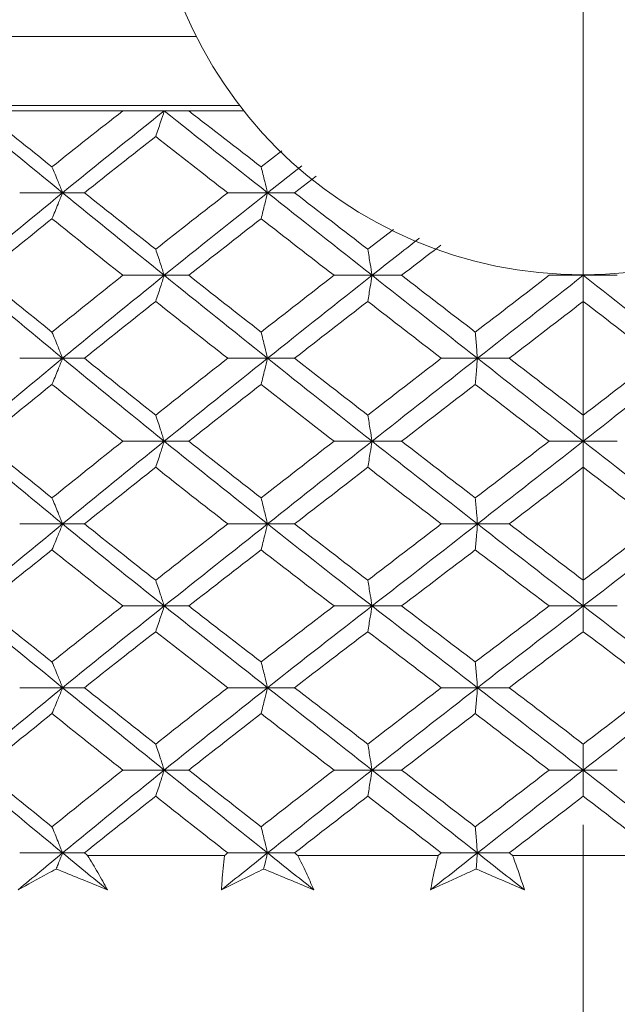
# Model space of a CAD drawing. Header units: inches. Extents: x 1.8 to 31.6, y 1.9 to 20.6.
# Tile 35 of 81: x 16.558 to 16.819, y 9.941 to 10.371. Entities that reach past the tile are written whole.
import ezdxf

# ---------------------------------------------------------------- set-up
doc = ezdxf.new("R2010")
doc.units = ezdxf.units.IN
doc.header["$MEASUREMENT"] = 0
doc.linetypes.add('CENTERX2', pattern=[0.8, 0.5, -0.1, 0.1, -0.1])

msp = doc.modelspace()

# ---------------------------------------------------------------- linework, layer by layer
at = {"color": 7, "linetype": 'CENTERX2', "lineweight": 0}
msp.add_line((16.8039, 7.71953), (16.8039, 13.50986), dxfattribs=at)
at = {"color": 7, "linetype": 'Continuous', "lineweight": 15}
for p, q in [((16.63512, 10.36355), (16.4262, 10.36355)), ((16.65394, 10.33355), (16.5247, 10.33355)), ((16.60303, 10.33114), (16.54167, 10.33114)), ((16.62111, 10.33114), (16.60303, 10.33114)), ((16.63181, 10.33114), (16.62111, 10.33114)), ((16.65582, 10.33114), (16.63181, 10.33114)), ((16.67245, 10.31371), (16.66336, 10.30671)), ((16.68119, 10.30723), (16.66617, 10.2954)), ((16.68738, 10.30265), (16.67798, 10.2954)), ((16.57677, 10.2954), (16.55806, 10.2954)), ((16.57677, 10.2954), (16.58631, 10.2954)), ((16.66617, 10.2954), (16.6488, 10.2954)), ((16.66617, 10.2954), (16.67798, 10.2954)), ((16.72113, 10.2794), (16.7099, 10.27075)), ((16.62111, 10.25937), (16.60303, 10.25937)), ((16.62111, 10.25937), (16.63181, 10.25937)), ((16.71178, 10.25937), (16.69518, 10.25937)), ((16.71178, 10.25937), (16.72465, 10.25937)), ((16.8039, 10.25937), (16.78905, 10.25937)), ((16.8039, 10.25937), (16.81875, 10.25937)), ((16.57677, 10.22317), (16.55806, 10.22317)), ((16.57677, 10.22317), (16.58631, 10.22317)), ((16.66617, 10.22317), (16.6488, 10.22317)), ((16.66617, 10.22317), (16.67798, 10.22317)), ((16.75775, 10.22317), (16.74199, 10.22317)), ((16.75775, 10.22317), (16.77164, 10.22317)), ((16.62111, 10.18695), (16.60303, 10.18695)), ((16.62111, 10.18695), (16.63181, 10.18695)), ((16.71178, 10.18695), (16.69518, 10.18695)), ((16.71178, 10.18695), (16.72465, 10.18695)), ((16.8039, 10.18695), (16.78905, 10.18695)), ((16.8039, 10.18695), (16.81875, 10.18695)), ((16.57677, 10.15086), (16.55806, 10.15086)), ((16.57677, 10.15086), (16.58631, 10.15086)), ((16.66617, 10.15086), (16.6488, 10.15086)), ((16.66617, 10.15086), (16.67798, 10.15086)), ((16.75775, 10.15086), (16.74199, 10.15086)), ((16.75775, 10.15086), (16.77164, 10.15086)), ((16.62111, 10.11504), (16.60303, 10.11504)), ((16.62111, 10.11504), (16.63181, 10.11504)), ((16.71178, 10.11504), (16.69518, 10.11504)), ((16.71178, 10.11504), (16.72465, 10.11504)), ((16.8039, 10.11504), (16.78905, 10.11504)), ((16.8039, 10.11504), (16.81875, 10.11504)), ((16.57677, 10.07937), (16.55806, 10.07937)), ((16.57677, 10.07937), (16.58631, 10.07937)), ((16.66617, 10.07937), (16.6488, 10.07937)), ((16.66617, 10.07937), (16.67798, 10.07937)), ((16.75775, 10.07937), (16.74199, 10.07937)), ((16.75775, 10.07937), (16.77164, 10.07937)), ((16.62111, 10.0434), (16.60303, 10.0434)), ((16.62111, 10.0434), (16.63181, 10.0434)), ((16.71178, 10.0434), (16.69518, 10.0434)), ((16.71178, 10.0434), (16.72465, 10.0434)), ((16.8039, 10.0434), (16.78905, 10.0434)), ((16.8039, 10.0434), (16.81875, 10.0434)), ((16.57677, 10.00723), (16.55806, 10.00723)), ((16.57677, 10.00723), (16.58631, 10.00723)), ((16.64742, 10.00614), (16.58766, 10.00614)), ((16.66617, 10.00723), (16.6488, 10.00723)), ((16.66617, 10.00723), (16.67798, 10.00723)), ((16.74059, 10.00614), (16.67937, 10.00614)), ((16.75775, 10.00723), (16.74199, 10.00723)), ((16.75775, 10.00723), (16.77164, 10.00723)), ((16.83475, 10.00614), (16.77305, 10.00614))]:
    msp.add_line(p, q, dxfattribs=at)
msp.add_circle((16.8039, 10.44855), 0.18898, dxfattribs=at)
for points in [[(16.53333, 10.33114), (16.5476, 10.31933), (16.5621, 10.3074), (16.57677, 10.2954)], [(16.54167, 10.33114), (16.55173, 10.32304), (16.56189, 10.3149), (16.57214, 10.30671)], [(16.60303, 10.33114), (16.59269, 10.32304), (16.58239, 10.3149), (16.57214, 10.30671)], [(16.62111, 10.33114), (16.60624, 10.31933), (16.59145, 10.3074), (16.57677, 10.2954)], [(16.62111, 10.33114), (16.63598, 10.31933), (16.65102, 10.3074), (16.66617, 10.2954)], [(16.63181, 10.33114), (16.64225, 10.32304), (16.65278, 10.3149), (16.66336, 10.30671)], [(16.61738, 10.31992), (16.60698, 10.31179), (16.59662, 10.30361), (16.58631, 10.2954)], [(16.61738, 10.31992), (16.62778, 10.31179), (16.63826, 10.30361), (16.6488, 10.2954)], [(16.57677, 10.2954), (16.56216, 10.28346), (16.54766, 10.27143), (16.53333, 10.25937)], [(16.57677, 10.2954), (16.59139, 10.28346), (16.60618, 10.27143), (16.62111, 10.25937)], [(16.58631, 10.2954), (16.59659, 10.28722), (16.60695, 10.279), (16.61738, 10.27075)], [(16.6488, 10.2954), (16.63829, 10.28722), (16.62781, 10.279), (16.61738, 10.27075)], [(16.66617, 10.2954), (16.65108, 10.28346), (16.63604, 10.27143), (16.62111, 10.25937)], [(16.66617, 10.2954), (16.68127, 10.28346), (16.69649, 10.27143), (16.71178, 10.25937)], [(16.67798, 10.2954), (16.68857, 10.28722), (16.69922, 10.279), (16.7099, 10.27075)], [(16.57214, 10.28407), (16.56192, 10.27586), (16.55176, 10.26762), (16.54167, 10.25937)], [(16.57214, 10.28407), (16.58236, 10.27586), (16.59266, 10.26762), (16.60303, 10.25937)], [(16.66336, 10.28407), (16.65281, 10.27586), (16.64228, 10.26762), (16.63181, 10.25937)], [(16.66336, 10.28407), (16.67392, 10.27586), (16.68453, 10.26762), (16.69518, 10.25937)], [(16.53333, 10.25937), (16.54763, 10.24733), (16.56213, 10.23525), (16.57677, 10.22317)], [(16.54167, 10.25937), (16.55174, 10.25112), (16.5619, 10.24286), (16.57214, 10.23459)], [(16.60303, 10.25937), (16.59268, 10.25112), (16.58237, 10.24286), (16.57214, 10.23459)], [(16.62111, 10.25937), (16.60621, 10.24733), (16.59142, 10.23525), (16.57677, 10.22317)], [(16.62111, 10.25937), (16.63601, 10.24733), (16.65105, 10.23525), (16.66617, 10.22317)], [(16.63181, 10.25937), (16.64227, 10.25112), (16.65279, 10.24286), (16.66336, 10.23459)], [(16.69518, 10.25937), (16.68455, 10.25112), (16.67394, 10.24286), (16.66336, 10.23459)], [(16.71178, 10.25937), (16.69652, 10.24733), (16.6813, 10.23525), (16.66617, 10.22317)], [(16.71178, 10.25937), (16.72704, 10.24733), (16.74238, 10.23525), (16.75775, 10.22317)], [(16.72465, 10.25937), (16.73534, 10.25112), (16.74607, 10.24286), (16.75681, 10.23459)], [(16.78905, 10.25937), (16.7783, 10.25112), (16.76755, 10.24286), (16.75681, 10.23459)], [(16.8039, 10.25937), (16.78852, 10.24733), (16.77312, 10.23525), (16.75775, 10.22317)], [(16.8039, 10.25937), (16.81928, 10.24733), (16.83468, 10.23525), (16.85005, 10.22317)], [(16.61738, 10.24797), (16.60697, 10.23971), (16.59661, 10.23144), (16.58631, 10.22317)], [(16.61738, 10.24797), (16.6278, 10.23971), (16.63828, 10.23144), (16.6488, 10.22317)], [(16.7099, 10.24797), (16.69923, 10.23971), (16.68859, 10.23144), (16.67798, 10.22317)], [(16.7099, 10.24797), (16.72057, 10.23971), (16.73127, 10.23144), (16.74199, 10.22317)], [(16.8039, 10.24797), (16.79315, 10.23971), (16.78239, 10.23144), (16.77164, 10.22317)], [(16.8039, 10.24797), (16.81465, 10.23971), (16.82541, 10.23144), (16.83616, 10.22317)], [(16.57677, 10.22317), (16.56213, 10.21109), (16.54763, 10.19901), (16.53333, 10.18695)], [(16.57677, 10.22317), (16.59142, 10.21109), (16.60621, 10.19901), (16.62111, 10.18695)], [(16.58631, 10.22317), (16.5966, 10.2149), (16.60697, 10.20662), (16.61738, 10.19836)], [(16.6488, 10.22317), (16.63828, 10.2149), (16.6278, 10.20662), (16.61738, 10.19836)], [(16.66617, 10.22317), (16.65105, 10.21109), (16.63602, 10.19901), (16.62111, 10.18695)], [(16.66617, 10.22317), (16.6813, 10.21109), (16.69652, 10.19901), (16.71178, 10.18695)], [(16.67798, 10.22317), (16.68859, 10.2149), (16.69923, 10.20662), (16.7099, 10.19836)], [(16.74199, 10.22317), (16.73127, 10.2149), (16.72057, 10.20662), (16.7099, 10.19836)], [(16.75775, 10.22317), (16.74238, 10.21109), (16.72704, 10.19901), (16.71178, 10.18695)], [(16.75775, 10.22317), (16.77312, 10.21109), (16.78851, 10.19901), (16.8039, 10.18695)], [(16.77164, 10.22317), (16.78239, 10.2149), (16.79315, 10.20662), (16.8039, 10.19836)], [(16.85005, 10.22317), (16.83468, 10.21109), (16.81929, 10.19901), (16.8039, 10.18695)], [(16.83616, 10.22317), (16.82541, 10.2149), (16.81465, 10.20662), (16.8039, 10.19836)], [(16.57214, 10.21175), (16.5619, 10.20348), (16.55174, 10.19521), (16.54167, 10.18695)], [(16.57214, 10.21175), (16.58237, 10.20348), (16.59267, 10.19521), (16.60303, 10.18695)], [(16.66336, 10.21175), (16.6528, 10.20348), (16.64227, 10.19521), (16.63181, 10.18695)], [(16.66336, 10.21175), (16.67393, 10.20348), (16.68454, 10.19521), (16.69518, 10.18695)], [(16.75681, 10.21175), (16.74607, 10.20348), (16.73535, 10.19521), (16.72465, 10.18695)], [(16.75681, 10.21175), (16.76755, 10.20348), (16.7783, 10.19521), (16.78905, 10.18695)], [(16.53333, 10.18695), (16.54766, 10.17488), (16.56215, 10.16284), (16.57677, 10.15086)], [(16.54167, 10.18695), (16.55176, 10.17869), (16.56192, 10.17044), (16.57214, 10.16222)], [(16.60303, 10.18695), (16.59266, 10.17869), (16.58236, 10.17044), (16.57214, 10.16222)], [(16.62111, 10.18695), (16.60619, 10.17488), (16.59139, 10.16284), (16.57677, 10.15086)], [(16.62111, 10.18695), (16.63604, 10.17488), (16.65108, 10.16284), (16.66617, 10.15086)], [(16.63181, 10.18695), (16.64228, 10.17869), (16.65281, 10.17044), (16.66336, 10.16222)], [(16.69518, 10.18695), (16.68453, 10.17869), (16.67392, 10.17044), (16.66336, 10.16222)], [(16.71178, 10.18695), (16.69649, 10.17488), (16.68127, 10.16284), (16.66617, 10.15086)], [(16.71178, 10.18695), (16.72707, 10.17488), (16.74241, 10.16284), (16.75775, 10.15086)], [(16.72465, 10.18695), (16.73536, 10.17869), (16.74608, 10.17044), (16.75681, 10.16222)], [(16.78905, 10.18695), (16.77828, 10.17869), (16.76753, 10.17044), (16.75681, 10.16222)], [(16.8039, 10.18695), (16.78849, 10.17488), (16.77309, 10.16284), (16.75775, 10.15086)], [(16.8039, 10.18695), (16.81931, 10.17488), (16.83471, 10.16284), (16.85005, 10.15086)], [(16.61738, 10.17556), (16.60695, 10.1673), (16.59659, 10.15907), (16.58631, 10.15086)], [(16.61738, 10.17556), (16.62781, 10.1673), (16.63829, 10.15907), (16.6488, 10.15086)], [(16.7099, 10.17556), (16.69922, 10.1673), (16.68857, 10.15907), (16.67798, 10.15086)], [(16.7099, 10.17556), (16.72058, 10.1673), (16.73128, 10.15907), (16.74199, 10.15086)], [(16.8039, 10.17556), (16.79313, 10.1673), (16.78237, 10.15907), (16.77164, 10.15086)], [(16.8039, 10.17556), (16.81467, 10.1673), (16.82543, 10.15907), (16.83616, 10.15086)], [(16.57677, 10.15086), (16.5621, 10.13884), (16.54761, 10.12689), (16.53333, 10.11504)], [(16.57677, 10.15086), (16.59145, 10.13884), (16.60624, 10.12689), (16.62111, 10.11504)], [(16.58631, 10.15086), (16.59662, 10.14264), (16.60698, 10.13444), (16.61738, 10.12629)], [(16.6488, 10.15086), (16.63826, 10.14264), (16.62779, 10.13444), (16.61738, 10.12629)], [(16.66617, 10.15086), (16.65102, 10.13884), (16.63599, 10.12689), (16.62111, 10.11504)], [(16.66617, 10.15086), (16.68133, 10.13884), (16.69655, 10.12689), (16.71178, 10.11504)], [(16.67798, 10.15086), (16.6886, 10.14264), (16.69925, 10.13444), (16.7099, 10.12629)], [(16.74199, 10.15086), (16.73126, 10.14264), (16.72056, 10.13444), (16.7099, 10.12629)], [(16.75775, 10.15086), (16.74235, 10.13884), (16.72701, 10.12689), (16.71178, 10.11504)], [(16.75775, 10.15086), (16.77315, 10.13884), (16.78854, 10.12689), (16.8039, 10.11504)], [(16.77164, 10.15086), (16.7824, 10.14264), (16.79316, 10.13444), (16.8039, 10.12629)], [(16.85005, 10.15086), (16.83465, 10.13884), (16.81926, 10.12689), (16.8039, 10.11504)], [(16.83616, 10.15086), (16.8254, 10.14264), (16.81464, 10.13444), (16.8039, 10.12629)], [(16.57214, 10.13953), (16.56189, 10.13133), (16.55173, 10.12316), (16.54167, 10.11504)], [(16.57214, 10.13953), (16.58238, 10.13133), (16.59269, 10.12316), (16.60303, 10.11504)], [(16.66336, 10.13953), (16.65278, 10.13133), (16.64226, 10.12316), (16.63181, 10.11504)], [(16.66336, 10.13953), (16.67395, 10.13133), (16.68456, 10.12316), (16.69518, 10.11504)], [(16.75681, 10.13953), (16.74605, 10.13133), (16.73533, 10.12316), (16.72465, 10.11504)], [(16.75681, 10.13953), (16.76756, 10.13133), (16.77831, 10.12316), (16.78905, 10.11504)], [(16.53333, 10.11504), (16.54764, 10.10316), (16.5621, 10.09134), (16.57677, 10.07937)], [(16.54167, 10.11504), (16.55175, 10.1069), (16.56189, 10.09881), (16.57214, 10.09065)], [(16.60303, 10.11504), (16.59267, 10.1069), (16.58238, 10.09881), (16.57214, 10.09065)], [(16.62111, 10.11504), (16.60621, 10.10316), (16.59145, 10.09134), (16.57677, 10.07937)], [(16.62111, 10.11504), (16.63602, 10.10316), (16.65102, 10.09134), (16.66617, 10.07937)], [(16.63181, 10.11504), (16.64228, 10.1069), (16.65278, 10.09881), (16.66336, 10.09065)], [(16.69518, 10.11504), (16.68454, 10.1069), (16.67395, 10.09881), (16.66336, 10.09065)], [(16.71178, 10.11504), (16.69651, 10.10316), (16.68133, 10.09134), (16.66617, 10.07937)], [(16.71178, 10.11504), (16.72705, 10.10316), (16.74235, 10.09134), (16.75775, 10.07937)], [(16.72465, 10.11504), (16.73536, 10.1069), (16.74606, 10.09881), (16.75681, 10.09065)], [(16.78905, 10.11504), (16.77829, 10.1069), (16.76756, 10.09881), (16.75681, 10.09065)], [(16.8039, 10.11504), (16.78851, 10.10316), (16.77315, 10.09134), (16.75775, 10.07937)], [(16.8039, 10.11504), (16.81929, 10.10316), (16.83465, 10.09134), (16.85005, 10.07937)], [(16.61738, 10.10382), (16.60698, 10.09572), (16.59662, 10.08757), (16.58631, 10.07937)], [(16.61738, 10.10382), (16.62778, 10.09572), (16.63826, 10.08757), (16.6488, 10.07937)], [(16.7099, 10.10382), (16.69925, 10.09572), (16.6886, 10.08757), (16.67798, 10.07937)], [(16.7099, 10.10382), (16.72055, 10.09572), (16.73125, 10.08757), (16.74199, 10.07937)], [(16.8039, 10.10382), (16.79316, 10.09572), (16.78241, 10.08757), (16.77164, 10.07937)], [(16.8039, 10.10382), (16.81464, 10.09572), (16.82539, 10.08757), (16.83616, 10.07937)], [(16.57677, 10.07937), (16.56216, 10.06745), (16.54767, 10.05545), (16.53333, 10.0434)], [(16.57677, 10.07937), (16.59138, 10.06745), (16.60618, 10.05545), (16.62111, 10.0434)], [(16.58631, 10.07937), (16.59659, 10.07121), (16.60695, 10.063), (16.61738, 10.05476)], [(16.6488, 10.07937), (16.63829, 10.07121), (16.62781, 10.063), (16.61738, 10.05476)], [(16.66617, 10.07937), (16.65108, 10.06745), (16.63605, 10.05545), (16.62111, 10.0434)], [(16.66617, 10.07937), (16.68127, 10.06745), (16.69648, 10.05545), (16.71178, 10.0434)], [(16.67798, 10.07937), (16.68857, 10.07121), (16.69921, 10.063), (16.7099, 10.05476)], [(16.74199, 10.07937), (16.73129, 10.07121), (16.72059, 10.063), (16.7099, 10.05476)], [(16.75775, 10.07937), (16.74242, 10.06745), (16.72708, 10.05545), (16.71178, 10.0434)], [(16.75775, 10.07937), (16.77308, 10.06745), (16.78848, 10.05545), (16.8039, 10.0434)], [(16.77164, 10.07937), (16.78237, 10.07121), (16.79313, 10.063), (16.8039, 10.05476)], [(16.85005, 10.07937), (16.83472, 10.06745), (16.81932, 10.05545), (16.8039, 10.0434)], [(16.83616, 10.07937), (16.82543, 10.07121), (16.81467, 10.063), (16.8039, 10.05476)], [(16.57214, 10.06806), (16.56192, 10.05987), (16.55176, 10.05165), (16.54167, 10.0434)], [(16.57214, 10.06806), (16.58235, 10.05987), (16.59266, 10.05165), (16.60303, 10.0434)], [(16.66336, 10.06806), (16.65281, 10.05987), (16.64229, 10.05165), (16.63181, 10.0434)], [(16.66336, 10.06806), (16.67392, 10.05987), (16.68453, 10.05165), (16.69518, 10.0434)], [(16.75681, 10.06806), (16.74609, 10.05987), (16.73536, 10.05165), (16.72465, 10.0434)], [(16.75681, 10.06806), (16.76753, 10.05987), (16.77828, 10.05165), (16.78905, 10.0434)], [(16.53333, 10.0434), (16.54763, 10.03138), (16.56212, 10.01931), (16.57677, 10.00723)], [(16.54167, 10.0434), (16.55174, 10.03516), (16.5619, 10.02691), (16.57214, 10.01864)], [(16.60303, 10.0434), (16.59268, 10.03516), (16.58237, 10.02691), (16.57214, 10.01864)], [(16.62111, 10.0434), (16.60622, 10.03138), (16.59142, 10.01931), (16.57677, 10.00723)], [(16.62111, 10.0434), (16.63601, 10.03138), (16.65104, 10.01931), (16.66617, 10.00723)], [(16.63181, 10.0434), (16.64227, 10.03516), (16.65279, 10.02691), (16.66336, 10.01864)], [(16.69518, 10.0434), (16.68455, 10.03516), (16.67394, 10.02691), (16.66336, 10.01864)], [(16.71178, 10.0434), (16.69652, 10.03138), (16.68131, 10.01931), (16.66617, 10.00723)], [(16.71178, 10.0434), (16.72704, 10.03138), (16.74237, 10.01931), (16.75775, 10.00723)], [(16.72465, 10.0434), (16.73534, 10.03516), (16.74607, 10.02691), (16.75681, 10.01864)], [(16.78905, 10.0434), (16.7783, 10.03516), (16.76755, 10.02691), (16.75681, 10.01864)], [(16.8039, 10.0434), (16.78852, 10.03138), (16.77312, 10.01931), (16.75775, 10.00723)], [(16.8039, 10.0434), (16.81928, 10.03138), (16.83468, 10.01931), (16.85005, 10.00723)], [(16.61738, 10.03201), (16.60697, 10.02376), (16.59661, 10.0155), (16.58631, 10.00723)], [(16.61738, 10.03201), (16.6278, 10.02376), (16.63827, 10.0155), (16.6488, 10.00723)], [(16.7099, 10.03201), (16.69923, 10.02376), (16.68859, 10.0155), (16.67798, 10.00723)], [(16.7099, 10.03201), (16.72057, 10.02376), (16.73127, 10.0155), (16.74199, 10.00723)], [(16.8039, 10.03201), (16.79315, 10.02376), (16.78239, 10.0155), (16.77164, 10.00723)], [(16.8039, 10.03201), (16.81465, 10.02376), (16.82541, 10.0155), (16.83616, 10.00723)], [(16.57677, 10.00723), (16.57027, 10.00187), (16.5638, 9.9965), (16.55736, 9.99114)], [(16.57677, 10.00723), (16.58327, 10.00187), (16.5898, 9.9965), (16.59636, 9.99114)], [(16.58631, 10.00723), (16.58676, 10.00686), (16.58721, 10.0065), (16.58766, 10.00614)], [(16.66617, 10.00723), (16.65946, 10.00187), (16.65277, 9.9965), (16.64609, 9.99114)], [(16.6488, 10.00723), (16.64834, 10.00686), (16.64788, 10.0065), (16.64742, 10.00614)], [(16.66617, 10.00723), (16.67289, 10.00187), (16.67962, 9.9965), (16.68637, 9.99114)], [(16.67798, 10.00723), (16.67845, 10.00686), (16.67891, 10.0065), (16.67937, 10.00614)], [(16.75775, 10.00723), (16.75093, 10.00187), (16.74411, 9.9965), (16.73731, 9.99114)], [(16.74199, 10.00723), (16.74152, 10.00686), (16.74105, 10.0065), (16.74059, 10.00614)], [(16.75775, 10.00723), (16.76457, 10.00187), (16.7714, 9.9965), (16.77823, 9.99114)], [(16.77164, 10.00723), (16.77211, 10.00686), (16.77258, 10.0065), (16.77305, 10.00614)]]:
    msp.add_open_spline(points, degree=3, dxfattribs=at)
for points, knots in [([(16.61738, 10.31992), (16.61774, 10.32097), (16.6181, 10.32202), (16.61846, 10.32308), (16.61881, 10.32414), (16.61917, 10.32521), (16.61952, 10.32628), (16.62006, 10.32789), (16.62059, 10.32951), (16.62111, 10.33114)], [0, 0, 0, 0, 0.0001359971, 0.0001359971, 0.0001359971, 0.0002719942, 0.0002719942, 0.0002719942, 0.0004758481, 0.0004758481, 0.0004758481, 0.0004758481]), ([(16.57214, 10.30671), (16.57258, 10.30566), (16.57303, 10.3046), (16.57347, 10.30353), (16.57391, 10.30247), (16.57435, 10.3014), (16.57479, 10.30032), (16.57546, 10.2987), (16.57612, 10.29706), (16.57677, 10.2954)], [0, 0, 0, 0, 0.0001359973, 0.0001359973, 0.0001359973, 0.0002719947, 0.0002719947, 0.0002719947, 0.0004770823, 0.0004770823, 0.0004770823, 0.0004770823]), ([(16.66336, 10.30671), (16.66363, 10.30566), (16.6639, 10.3046), (16.66417, 10.30353), (16.66444, 10.30247), (16.66471, 10.3014), (16.66497, 10.30032), (16.66538, 10.2987), (16.66578, 10.29706), (16.66617, 10.2954)], [0, 0, 0, 0, 0.0001359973, 0.0001359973, 0.0001359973, 0.0002719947, 0.0002719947, 0.0002719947, 0.0004770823, 0.0004770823, 0.0004770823, 0.0004770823]), ([(16.57214, 10.28407), (16.57258, 10.28513), (16.57303, 10.28619), (16.57347, 10.28726), (16.57391, 10.28832), (16.57435, 10.2894), (16.57479, 10.29048), (16.57545, 10.29211), (16.57611, 10.29375), (16.57677, 10.2954)], [0, 0, 0, 0, 0.0001359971, 0.0001359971, 0.0001359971, 0.0002719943, 0.0002719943, 0.0002719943, 0.00047754, 0.00047754, 0.00047754, 0.00047754]), ([(16.66336, 10.28407), (16.66363, 10.28513), (16.6639, 10.28619), (16.66417, 10.28726), (16.66444, 10.28832), (16.66471, 10.2894), (16.66497, 10.29048), (16.66537, 10.29211), (16.66578, 10.29375), (16.66617, 10.2954)], [0, 0, 0, 0, 0.0001359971, 0.0001359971, 0.0001359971, 0.0002719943, 0.0002719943, 0.0002719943, 0.00047754, 0.00047754, 0.00047754, 0.00047754]), ([(16.73247, 10.27564), (16.73231, 10.27552), (16.72539, 10.2701), (16.7185, 10.26467), (16.71178, 10.25937)], [0, 0, 0, 0, 0.023222, 1, 1, 1, 1]), ([(16.74179, 10.27255), (16.74079, 10.27179), (16.73507, 10.2674), (16.72936, 10.263), (16.72465, 10.25937)], [0, 0, 0, 0, 0.174453, 1, 1, 1, 1]), ([(16.61738, 10.27075), (16.61774, 10.26969), (16.6181, 10.26863), (16.61845, 10.26756), (16.61881, 10.26649), (16.61916, 10.26541), (16.61951, 10.26433), (16.62005, 10.26269), (16.62058, 10.26104), (16.62111, 10.25937)], [0, 0, 0, 0, 0.0001359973, 0.0001359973, 0.0001359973, 0.0002719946, 0.0002719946, 0.0002719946, 0.0004783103, 0.0004783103, 0.0004783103, 0.0004783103]), ([(16.7099, 10.27075), (16.71008, 10.26969), (16.71026, 10.26863), (16.71044, 10.26756), (16.71062, 10.26649), (16.7108, 10.26541), (16.71097, 10.26433), (16.71124, 10.26269), (16.71151, 10.26104), (16.71178, 10.25937)], [0, 0, 0, 0, 0.0001359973, 0.0001359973, 0.0001359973, 0.0002719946, 0.0002719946, 0.0002719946, 0.0004783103, 0.0004783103, 0.0004783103, 0.0004783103]), ([(16.61738, 10.24797), (16.61774, 10.24903), (16.6181, 10.25009), (16.61845, 10.25116), (16.61881, 10.25224), (16.61916, 10.25331), (16.61951, 10.25439), (16.62005, 10.25604), (16.62058, 10.2577), (16.62111, 10.25937)], [0, 0, 0, 0, 0.0001359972, 0.0001359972, 0.0001359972, 0.0002719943, 0.0002719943, 0.0002719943, 0.0004785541, 0.0004785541, 0.0004785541, 0.0004785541]), ([(16.7099, 10.24797), (16.71008, 10.24903), (16.71026, 10.25009), (16.71044, 10.25116), (16.71062, 10.25224), (16.7108, 10.25331), (16.71097, 10.25439), (16.71124, 10.25604), (16.71151, 10.2577), (16.71178, 10.25937)], [0, 0, 0, 0, 0.0001359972, 0.0001359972, 0.0001359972, 0.0002719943, 0.0002719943, 0.0002719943, 0.0004785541, 0.0004785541, 0.0004785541, 0.0004785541]), ([(16.8039, 10.24797), (16.8039, 10.24903), (16.8039, 10.25009), (16.8039, 10.25116), (16.8039, 10.25224), (16.8039, 10.25331), (16.8039, 10.25439), (16.8039, 10.25604), (16.8039, 10.2577), (16.8039, 10.25937)], [0, 0, 0, 0, 0.0001359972, 0.0001359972, 0.0001359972, 0.0002719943, 0.0002719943, 0.0002719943, 0.0004785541, 0.0004785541, 0.0004785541, 0.0004785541]), ([(16.57214, 10.23459), (16.57258, 10.23353), (16.57302, 10.23246), (16.57346, 10.23139), (16.57391, 10.23032), (16.57434, 10.22924), (16.57478, 10.22815), (16.57545, 10.22651), (16.57611, 10.22484), (16.57677, 10.22317)], [0, 0, 0, 0, 0.0001359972, 0.0001359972, 0.0001359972, 0.0002719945, 0.0002719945, 0.0002719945, 0.0004788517, 0.0004788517, 0.0004788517, 0.0004788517]), ([(16.66336, 10.23459), (16.66363, 10.23353), (16.6639, 10.23246), (16.66417, 10.23139), (16.66444, 10.23032), (16.6647, 10.22924), (16.66497, 10.22815), (16.66537, 10.22651), (16.66577, 10.22484), (16.66617, 10.22317)], [0, 0, 0, 0, 0.0001359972, 0.0001359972, 0.0001359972, 0.0002719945, 0.0002719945, 0.0002719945, 0.0004788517, 0.0004788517, 0.0004788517, 0.0004788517]), ([(16.75681, 10.23459), (16.7569, 10.23353), (16.75699, 10.23246), (16.75708, 10.23139), (16.75717, 10.23032), (16.75726, 10.22924), (16.75734, 10.22815), (16.75748, 10.22651), (16.75761, 10.22484), (16.75775, 10.22317)], [0, 0, 0, 0, 0.0001359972, 0.0001359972, 0.0001359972, 0.0002719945, 0.0002719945, 0.0002719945, 0.0004788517, 0.0004788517, 0.0004788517, 0.0004788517]), ([(16.57214, 10.21175), (16.57258, 10.21281), (16.57302, 10.21388), (16.57346, 10.21495), (16.5739, 10.21602), (16.57434, 10.2171), (16.57478, 10.21818), (16.57545, 10.21983), (16.57611, 10.22149), (16.57677, 10.22317)], [0, 0, 0, 0, 0.0001359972, 0.0001359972, 0.0001359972, 0.0002719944, 0.0002719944, 0.0002719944, 0.0004788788, 0.0004788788, 0.0004788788, 0.0004788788]), ([(16.66336, 10.21175), (16.66363, 10.21281), (16.6639, 10.21388), (16.66417, 10.21495), (16.66444, 10.21602), (16.6647, 10.2171), (16.66497, 10.21818), (16.66537, 10.21983), (16.66577, 10.22149), (16.66617, 10.22317)], [0, 0, 0, 0, 0.0001359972, 0.0001359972, 0.0001359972, 0.0002719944, 0.0002719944, 0.0002719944, 0.0004788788, 0.0004788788, 0.0004788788, 0.0004788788]), ([(16.75681, 10.21175), (16.7569, 10.21281), (16.75699, 10.21388), (16.75708, 10.21495), (16.75717, 10.21602), (16.75726, 10.2171), (16.75734, 10.21818), (16.75748, 10.21983), (16.75761, 10.22149), (16.75775, 10.22317)], [0, 0, 0, 0, 0.0001359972, 0.0001359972, 0.0001359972, 0.0002719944, 0.0002719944, 0.0002719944, 0.0004788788, 0.0004788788, 0.0004788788, 0.0004788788]), ([(16.61738, 10.19836), (16.61774, 10.1973), (16.6181, 10.19624), (16.61845, 10.19516), (16.61881, 10.19409), (16.61916, 10.19301), (16.61951, 10.19193), (16.62005, 10.19028), (16.62058, 10.18863), (16.62111, 10.18695)], [0, 0, 0, 0, 0.0001359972, 0.0001359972, 0.0001359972, 0.0002719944, 0.0002719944, 0.0002719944, 0.0004787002, 0.0004787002, 0.0004787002, 0.0004787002]), ([(16.7099, 10.19836), (16.71008, 10.1973), (16.71026, 10.19624), (16.71044, 10.19516), (16.71062, 10.19409), (16.7108, 10.19301), (16.71097, 10.19193), (16.71124, 10.19028), (16.71151, 10.18863), (16.71178, 10.18695)], [0, 0, 0, 0, 0.0001359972, 0.0001359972, 0.0001359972, 0.0002719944, 0.0002719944, 0.0002719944, 0.0004787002, 0.0004787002, 0.0004787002, 0.0004787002]), ([(16.8039, 10.19836), (16.8039, 10.1973), (16.8039, 10.19624), (16.8039, 10.19516), (16.8039, 10.19409), (16.8039, 10.19301), (16.8039, 10.19193), (16.8039, 10.19028), (16.8039, 10.18863), (16.8039, 10.18695)], [0, 0, 0, 0, 0.0001359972, 0.0001359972, 0.0001359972, 0.0002719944, 0.0002719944, 0.0002719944, 0.0004787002, 0.0004787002, 0.0004787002, 0.0004787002]), ([(16.61738, 10.17556), (16.61774, 10.17661), (16.6181, 10.17768), (16.61845, 10.17875), (16.61881, 10.17982), (16.61916, 10.1809), (16.61951, 10.18198), (16.62005, 10.18362), (16.62058, 10.18528), (16.62111, 10.18695)], [0, 0, 0, 0, 0.0001359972, 0.0001359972, 0.0001359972, 0.0002719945, 0.0002719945, 0.0002719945, 0.0004785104, 0.0004785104, 0.0004785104, 0.0004785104]), ([(16.7099, 10.17556), (16.71008, 10.17661), (16.71026, 10.17768), (16.71044, 10.17875), (16.71062, 10.17982), (16.7108, 10.1809), (16.71097, 10.18198), (16.71124, 10.18362), (16.71151, 10.18528), (16.71178, 10.18695)], [0, 0, 0, 0, 0.0001359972, 0.0001359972, 0.0001359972, 0.0002719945, 0.0002719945, 0.0002719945, 0.0004785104, 0.0004785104, 0.0004785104, 0.0004785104]), ([(16.8039, 10.17556), (16.8039, 10.17661), (16.8039, 10.17768), (16.8039, 10.17875), (16.8039, 10.17982), (16.8039, 10.1809), (16.8039, 10.18198), (16.8039, 10.18362), (16.8039, 10.18528), (16.8039, 10.18695)], [0, 0, 0, 0, 0.0001359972, 0.0001359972, 0.0001359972, 0.0002719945, 0.0002719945, 0.0002719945, 0.0004785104, 0.0004785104, 0.0004785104, 0.0004785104]), ([(16.57214, 10.16222), (16.57258, 10.16116), (16.57302, 10.16009), (16.57347, 10.15903), (16.57391, 10.15796), (16.57435, 10.15688), (16.57479, 10.1558), (16.57545, 10.15417), (16.57611, 10.15252), (16.57677, 10.15086)], [0, 0, 0, 0, 0.0001359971, 0.0001359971, 0.0001359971, 0.0002719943, 0.0002719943, 0.0002719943, 0.0004778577, 0.0004778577, 0.0004778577, 0.0004778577]), ([(16.66336, 10.16222), (16.66363, 10.16116), (16.6639, 10.16009), (16.66417, 10.15903), (16.66444, 10.15796), (16.6647, 10.15688), (16.66497, 10.1558), (16.66537, 10.15417), (16.66578, 10.15252), (16.66617, 10.15086)], [0, 0, 0, 0, 0.0001359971, 0.0001359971, 0.0001359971, 0.0002719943, 0.0002719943, 0.0002719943, 0.0004778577, 0.0004778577, 0.0004778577, 0.0004778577]), ([(16.75681, 10.16222), (16.7569, 10.16116), (16.75699, 10.16009), (16.75708, 10.15903), (16.75717, 10.15796), (16.75726, 10.15688), (16.75735, 10.1558), (16.75748, 10.15417), (16.75762, 10.15252), (16.75775, 10.15086)], [0, 0, 0, 0, 0.0001359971, 0.0001359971, 0.0001359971, 0.0002719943, 0.0002719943, 0.0002719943, 0.0004778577, 0.0004778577, 0.0004778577, 0.0004778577]), ([(16.57214, 10.13953), (16.57258, 10.14059), (16.57303, 10.14165), (16.57347, 10.14271), (16.57391, 10.14378), (16.57435, 10.14485), (16.57479, 10.14593), (16.57545, 10.14756), (16.57612, 10.1492), (16.57677, 10.15086)], [0, 0, 0, 0, 0.0001359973, 0.0001359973, 0.0001359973, 0.0002719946, 0.0002719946, 0.0002719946, 0.000477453, 0.000477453, 0.000477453, 0.000477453]), ([(16.66336, 10.13953), (16.66363, 10.14059), (16.6639, 10.14165), (16.66417, 10.14271), (16.66444, 10.14378), (16.66471, 10.14485), (16.66497, 10.14593), (16.66538, 10.14756), (16.66578, 10.1492), (16.66617, 10.15086)], [0, 0, 0, 0, 0.0001359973, 0.0001359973, 0.0001359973, 0.0002719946, 0.0002719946, 0.0002719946, 0.000477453, 0.000477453, 0.000477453, 0.000477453]), ([(16.75681, 10.13953), (16.7569, 10.14059), (16.75699, 10.14165), (16.75708, 10.14271), (16.75717, 10.14378), (16.75726, 10.14485), (16.75735, 10.14593), (16.75748, 10.14756), (16.75762, 10.1492), (16.75775, 10.15086)], [0, 0, 0, 0, 0.0001359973, 0.0001359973, 0.0001359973, 0.0002719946, 0.0002719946, 0.0002719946, 0.000477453, 0.000477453, 0.000477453, 0.000477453]), ([(16.61738, 10.12629), (16.61774, 10.12524), (16.6181, 10.12418), (16.61846, 10.12312), (16.61881, 10.12206), (16.61917, 10.12099), (16.61952, 10.11992), (16.62005, 10.1183), (16.62059, 10.11668), (16.62111, 10.11504)], [0, 0, 0, 0, 0.0001359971, 0.0001359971, 0.0001359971, 0.0002719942, 0.0002719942, 0.0002719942, 0.0004763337, 0.0004763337, 0.0004763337, 0.0004763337]), ([(16.7099, 10.12629), (16.71008, 10.12524), (16.71026, 10.12418), (16.71044, 10.12312), (16.71062, 10.12206), (16.7108, 10.12099), (16.71098, 10.11992), (16.71125, 10.1183), (16.71151, 10.11668), (16.71178, 10.11504)], [0, 0, 0, 0, 0.0001359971, 0.0001359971, 0.0001359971, 0.0002719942, 0.0002719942, 0.0002719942, 0.0004763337, 0.0004763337, 0.0004763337, 0.0004763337]), ([(16.8039, 10.12629), (16.8039, 10.12524), (16.8039, 10.12418), (16.8039, 10.12312), (16.8039, 10.12206), (16.8039, 10.12099), (16.8039, 10.11992), (16.8039, 10.1183), (16.8039, 10.11668), (16.8039, 10.11504)], [0, 0, 0, 0, 0.0001359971, 0.0001359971, 0.0001359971, 0.0002719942, 0.0002719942, 0.0002719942, 0.0004763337, 0.0004763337, 0.0004763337, 0.0004763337]), ([(16.61738, 10.10382), (16.61774, 10.10487), (16.6181, 10.10592), (16.61846, 10.10698), (16.61881, 10.10804), (16.61917, 10.10911), (16.61953, 10.11018), (16.62006, 10.11178), (16.62059, 10.1134), (16.62111, 10.11504)], [0, 0, 0, 0, 0.0001359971, 0.0001359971, 0.0001359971, 0.0002719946, 0.0002719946, 0.0002719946, 0.0004757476, 0.0004757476, 0.0004757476, 0.0004757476]), ([(16.7099, 10.10382), (16.71008, 10.10487), (16.71026, 10.10592), (16.71044, 10.10698), (16.71062, 10.10804), (16.7108, 10.10911), (16.71098, 10.11018), (16.71125, 10.11178), (16.71151, 10.1134), (16.71178, 10.11504)], [0, 0, 0, 0, 0.0001359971, 0.0001359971, 0.0001359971, 0.0002719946, 0.0002719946, 0.0002719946, 0.0004757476, 0.0004757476, 0.0004757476, 0.0004757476]), ([(16.8039, 10.10382), (16.8039, 10.10487), (16.8039, 10.10592), (16.8039, 10.10698), (16.8039, 10.10804), (16.8039, 10.10911), (16.8039, 10.11018), (16.8039, 10.11178), (16.8039, 10.1134), (16.8039, 10.11504)], [0, 0, 0, 0, 0.0001359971, 0.0001359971, 0.0001359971, 0.0002719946, 0.0002719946, 0.0002719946, 0.0004757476, 0.0004757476, 0.0004757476, 0.0004757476]), ([(16.57214, 10.09065), (16.57258, 10.0896), (16.57303, 10.08854), (16.57347, 10.08748), (16.57391, 10.08641), (16.57436, 10.08535), (16.5748, 10.08427), (16.57546, 10.08265), (16.57612, 10.08102), (16.57677, 10.07937)], [0, 0, 0, 0, 0.0001359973, 0.0001359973, 0.0001359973, 0.0002719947, 0.0002719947, 0.0002719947, 0.0004766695, 0.0004766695, 0.0004766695, 0.0004766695]), ([(16.66336, 10.09065), (16.66363, 10.0896), (16.6639, 10.08854), (16.66417, 10.08748), (16.66444, 10.08641), (16.66471, 10.08535), (16.66498, 10.08427), (16.66538, 10.08265), (16.66578, 10.08102), (16.66617, 10.07937)], [0, 0, 0, 0, 0.0001359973, 0.0001359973, 0.0001359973, 0.0002719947, 0.0002719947, 0.0002719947, 0.0004766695, 0.0004766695, 0.0004766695, 0.0004766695]), ([(16.75681, 10.09065), (16.7569, 10.0896), (16.75699, 10.08854), (16.75708, 10.08748), (16.75717, 10.08641), (16.75726, 10.08535), (16.75735, 10.08427), (16.75748, 10.08265), (16.75762, 10.08102), (16.75775, 10.07937)], [0, 0, 0, 0, 0.0001359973, 0.0001359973, 0.0001359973, 0.0002719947, 0.0002719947, 0.0002719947, 0.0004766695, 0.0004766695, 0.0004766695, 0.0004766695]), ([(16.57214, 10.06806), (16.57258, 10.06912), (16.57303, 10.07018), (16.57347, 10.07124), (16.57391, 10.07231), (16.57435, 10.07338), (16.57479, 10.07446), (16.57545, 10.07608), (16.57612, 10.07772), (16.57677, 10.07937)], [0, 0, 0, 0, 0.0001359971, 0.0001359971, 0.0001359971, 0.0002719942, 0.0002719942, 0.0002719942, 0.00047718, 0.00047718, 0.00047718, 0.00047718]), ([(16.66336, 10.06806), (16.66363, 10.06912), (16.6639, 10.07018), (16.66417, 10.07124), (16.66444, 10.07231), (16.66471, 10.07338), (16.66497, 10.07446), (16.66538, 10.07608), (16.66578, 10.07772), (16.66617, 10.07937)], [0, 0, 0, 0, 0.0001359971, 0.0001359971, 0.0001359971, 0.0002719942, 0.0002719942, 0.0002719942, 0.00047718, 0.00047718, 0.00047718, 0.00047718]), ([(16.75681, 10.06806), (16.7569, 10.06912), (16.75699, 10.07018), (16.75708, 10.07124), (16.75717, 10.07231), (16.75726, 10.07338), (16.75735, 10.07446), (16.75748, 10.07608), (16.75762, 10.07772), (16.75775, 10.07937)], [0, 0, 0, 0, 0.0001359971, 0.0001359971, 0.0001359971, 0.0002719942, 0.0002719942, 0.0002719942, 0.00047718, 0.00047718, 0.00047718, 0.00047718]), ([(16.61738, 10.05476), (16.61774, 10.05371), (16.6181, 10.05265), (16.61845, 10.05158), (16.61881, 10.05051), (16.61916, 10.04943), (16.61952, 10.04835), (16.62005, 10.04671), (16.62058, 10.04506), (16.62111, 10.0434)], [0, 0, 0, 0, 0.0001359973, 0.0001359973, 0.0001359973, 0.0002719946, 0.0002719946, 0.0002719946, 0.0004780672, 0.0004780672, 0.0004780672, 0.0004780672]), ([(16.7099, 10.05476), (16.71008, 10.05371), (16.71026, 10.05265), (16.71044, 10.05158), (16.71062, 10.05051), (16.7108, 10.04943), (16.71098, 10.04835), (16.71124, 10.04671), (16.71151, 10.04506), (16.71178, 10.0434)], [0, 0, 0, 0, 0.0001359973, 0.0001359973, 0.0001359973, 0.0002719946, 0.0002719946, 0.0002719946, 0.0004780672, 0.0004780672, 0.0004780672, 0.0004780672]), ([(16.8039, 10.05476), (16.8039, 10.05371), (16.8039, 10.05265), (16.8039, 10.05158), (16.8039, 10.05051), (16.8039, 10.04943), (16.8039, 10.04835), (16.8039, 10.04671), (16.8039, 10.04506), (16.8039, 10.0434)], [0, 0, 0, 0, 0.0001359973, 0.0001359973, 0.0001359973, 0.0002719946, 0.0002719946, 0.0002719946, 0.0004780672, 0.0004780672, 0.0004780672, 0.0004780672]), ([(16.61738, 10.03201), (16.61774, 10.03307), (16.6181, 10.03413), (16.61845, 10.0352), (16.61881, 10.03628), (16.61916, 10.03735), (16.61951, 10.03843), (16.62005, 10.04007), (16.62058, 10.04173), (16.62111, 10.0434)], [0, 0, 0, 0, 0.0001359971, 0.0001359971, 0.0001359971, 0.0002719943, 0.0002719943, 0.0002719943, 0.0004783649, 0.0004783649, 0.0004783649, 0.0004783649]), ([(16.7099, 10.03201), (16.71008, 10.03307), (16.71026, 10.03413), (16.71044, 10.0352), (16.71062, 10.03628), (16.7108, 10.03735), (16.71097, 10.03843), (16.71124, 10.04007), (16.71151, 10.04173), (16.71178, 10.0434)], [0, 0, 0, 0, 0.0001359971, 0.0001359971, 0.0001359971, 0.0002719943, 0.0002719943, 0.0002719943, 0.0004783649, 0.0004783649, 0.0004783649, 0.0004783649]), ([(16.8039, 10.03201), (16.8039, 10.03307), (16.8039, 10.03413), (16.8039, 10.0352), (16.8039, 10.03628), (16.8039, 10.03735), (16.8039, 10.03843), (16.8039, 10.04007), (16.8039, 10.04173), (16.8039, 10.0434)], [0, 0, 0, 0, 0.0001359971, 0.0001359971, 0.0001359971, 0.0002719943, 0.0002719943, 0.0002719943, 0.0004783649, 0.0004783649, 0.0004783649, 0.0004783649]), ([(16.57214, 10.01864), (16.57258, 10.01758), (16.57302, 10.01651), (16.57346, 10.01544), (16.57391, 10.01437), (16.57435, 10.01329), (16.57478, 10.01221), (16.57545, 10.01056), (16.57611, 10.0089), (16.57677, 10.00723)], [0, 0, 0, 0, 0.0001359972, 0.0001359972, 0.0001359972, 0.0002719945, 0.0002719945, 0.0002719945, 0.0004787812, 0.0004787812, 0.0004787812, 0.0004787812]), ([(16.66336, 10.01864), (16.66363, 10.01758), (16.6639, 10.01651), (16.66417, 10.01544), (16.66444, 10.01437), (16.6647, 10.01329), (16.66497, 10.01221), (16.66537, 10.01056), (16.66577, 10.0089), (16.66617, 10.00723)], [0, 0, 0, 0, 0.0001359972, 0.0001359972, 0.0001359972, 0.0002719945, 0.0002719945, 0.0002719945, 0.0004787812, 0.0004787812, 0.0004787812, 0.0004787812]), ([(16.75681, 10.01864), (16.7569, 10.01758), (16.75699, 10.01651), (16.75708, 10.01544), (16.75717, 10.01437), (16.75726, 10.01329), (16.75734, 10.01221), (16.75748, 10.01056), (16.75761, 10.0089), (16.75775, 10.00723)], [0, 0, 0, 0, 0.0001359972, 0.0001359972, 0.0001359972, 0.0002719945, 0.0002719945, 0.0002719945, 0.0004787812, 0.0004787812, 0.0004787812, 0.0004787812]), ([(16.57396, 10.00023), (16.57424, 10.0009), (16.57451, 10.00157), (16.57478, 10.00224), (16.57545, 10.00389), (16.57611, 10.00555), (16.57677, 10.00723)], [0.0001875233, 0.0001875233, 0.0001875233, 0.0001875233, 0.0002719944, 0.0002719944, 0.0002719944, 0.0004788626, 0.0004788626, 0.0004788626, 0.0004788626]), ([(16.58766, 10.00614), (16.58919, 10.00365), (16.59068, 10.00116), (16.59213, 9.99866), (16.59285, 9.99741), (16.59357, 9.99616), (16.59427, 9.9949), (16.59498, 9.99365), (16.59567, 9.9924), (16.59636, 9.99114)], [0, 0, 0, 0, 0.0002756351, 0.0002756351, 0.0002756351, 0.0004135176, 0.0004135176, 0.0004135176, 0.0005514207, 0.0005514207, 0.0005514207, 0.0005514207]), ([(16.64609, 9.99114), (16.64616, 9.9924), (16.64624, 9.99365), (16.64632, 9.9949), (16.64646, 9.99678), (16.64662, 9.99866), (16.6468, 10.00053), (16.64698, 10.0024), (16.64719, 10.00427), (16.64742, 10.00614)], [0, 0, 0, 0, 0.0001378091, 0.0001378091, 0.0001378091, 0.000344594, 0.000344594, 0.000344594, 0.0005514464, 0.0005514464, 0.0005514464, 0.0005514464]), ([(16.66447, 10.00023), (16.66464, 10.0009), (16.6648, 10.00157), (16.66497, 10.00224), (16.66537, 10.00389), (16.66577, 10.00555), (16.66617, 10.00723)], [0.0001875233, 0.0001875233, 0.0001875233, 0.0001875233, 0.0002719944, 0.0002719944, 0.0002719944, 0.0004788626, 0.0004788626, 0.0004788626, 0.0004788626]), ([(16.67937, 10.00614), (16.68062, 10.00365), (16.68183, 10.00116), (16.68299, 9.99866), (16.68358, 9.99741), (16.68415, 9.99616), (16.68471, 9.9949), (16.68527, 9.99365), (16.68583, 9.9924), (16.68637, 9.99114)], [0, 0, 0, 0, 0.0002756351, 0.0002756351, 0.0002756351, 0.0004135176, 0.0004135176, 0.0004135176, 0.0005514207, 0.0005514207, 0.0005514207, 0.0005514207]), ([(16.73731, 9.99114), (16.73754, 9.9924), (16.73778, 9.99365), (16.73803, 9.9949), (16.73841, 9.99678), (16.73881, 9.99866), (16.73923, 10.00053), (16.73966, 10.0024), (16.74011, 10.00427), (16.74059, 10.00614)], [0, 0, 0, 0, 0.0001378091, 0.0001378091, 0.0001378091, 0.000344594, 0.000344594, 0.000344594, 0.0005514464, 0.0005514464, 0.0005514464, 0.0005514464]), ([(16.75718, 10.00023), (16.75723, 10.0009), (16.75729, 10.00157), (16.75734, 10.00224), (16.75748, 10.00389), (16.75761, 10.00555), (16.75775, 10.00723)], [0.0001875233, 0.0001875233, 0.0001875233, 0.0001875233, 0.0002719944, 0.0002719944, 0.0002719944, 0.0004788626, 0.0004788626, 0.0004788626, 0.0004788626]), ([(16.77305, 10.00614), (16.774, 10.00365), (16.7749, 10.00116), (16.77577, 9.99866), (16.7762, 9.99741), (16.77662, 9.99616), (16.77703, 9.9949), (16.77744, 9.99365), (16.77784, 9.9924), (16.77823, 9.99114)], [0, 0, 0, 0, 0.0002756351, 0.0002756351, 0.0002756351, 0.0004135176, 0.0004135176, 0.0004135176, 0.0005514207, 0.0005514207, 0.0005514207, 0.0005514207]), ([(16.57396, 10.00023), (16.57267, 9.99952), (16.57137, 9.99882), (16.57008, 9.99812), (16.5658, 9.99579), (16.56156, 9.99346), (16.55736, 9.99114)], [0.0004009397, 0.0004009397, 0.0004009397, 0.0004009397, 0.0005439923, 0.0005439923, 0.0005439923, 0.0010183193, 0.0010183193, 0.0010183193, 0.0010183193]), ([(16.59636, 9.99114), (16.59308, 9.99247), (16.58979, 9.99381), (16.5865, 9.99514), (16.58321, 9.99647), (16.57992, 9.99781), (16.57663, 9.99915), (16.57574, 9.99951), (16.57485, 9.99987), (16.57396, 10.00023)], [0, 0, 0, 0, 0.0002719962, 0.0002719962, 0.0002719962, 0.0005439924, 0.0005439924, 0.0005439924, 0.0006173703, 0.0006173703, 0.0006173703, 0.0006173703]), ([(16.66447, 10.00023), (16.66304, 9.99952), (16.66161, 9.99882), (16.66018, 9.99812), (16.65545, 9.99579), (16.65075, 9.99346), (16.64609, 9.99114)], [0.0004009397, 0.0004009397, 0.0004009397, 0.0004009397, 0.0005439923, 0.0005439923, 0.0005439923, 0.0010183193, 0.0010183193, 0.0010183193, 0.0010183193]), ([(16.68637, 9.99114), (16.68316, 9.99247), (16.67995, 9.99381), (16.67674, 9.99514), (16.67352, 9.99647), (16.6703, 9.99781), (16.66708, 9.99915), (16.66621, 9.99951), (16.66534, 9.99987), (16.66447, 10.00023)], [0, 0, 0, 0, 0.0002719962, 0.0002719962, 0.0002719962, 0.0005439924, 0.0005439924, 0.0005439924, 0.0006173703, 0.0006173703, 0.0006173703, 0.0006173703]), ([(16.75718, 10.00023), (16.75563, 9.99952), (16.75409, 9.99882), (16.75255, 9.99812), (16.74744, 9.99579), (16.74236, 9.99346), (16.73731, 9.99114)], [0.0004009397, 0.0004009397, 0.0004009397, 0.0004009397, 0.0005439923, 0.0005439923, 0.0005439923, 0.0010183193, 0.0010183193, 0.0010183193, 0.0010183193]), ([(16.77823, 9.99114), (16.77515, 9.99247), (16.77207, 9.99381), (16.76898, 9.99514), (16.76589, 9.99647), (16.76279, 9.99781), (16.75969, 9.99915), (16.75885, 9.99951), (16.75802, 9.99987), (16.75718, 10.00023)], [0, 0, 0, 0, 0.0002719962, 0.0002719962, 0.0002719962, 0.0005439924, 0.0005439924, 0.0005439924, 0.0006173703, 0.0006173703, 0.0006173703, 0.0006173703])]:
    msp.add_open_spline(points, degree=3, knots=knots, dxfattribs=at)

doc.saveas('drawing.dxf')
